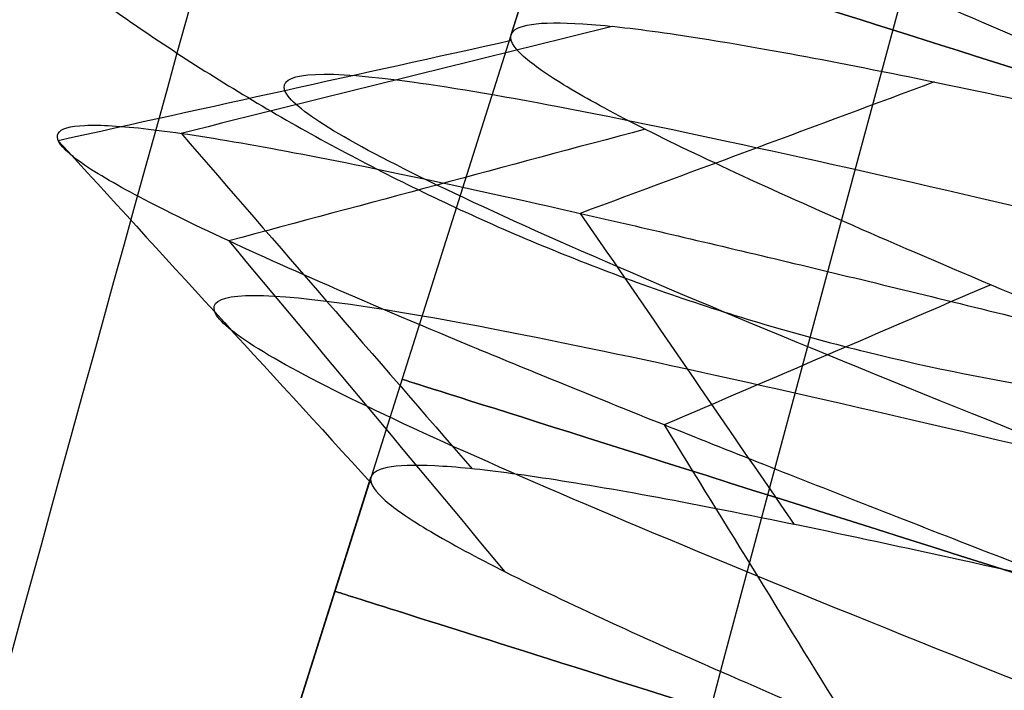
# Model space of a CAD drawing. Header units: millimetres. Extents: x -1437 to 1444, y -1373 to 1332.
# Tile 39 of 256: x -173.519 to -172.54, y -926.843 to -926.175. Entities that reach past the tile are written whole.
import ezdxf

# ---------------------------------------------------------------- set-up
doc = ezdxf.new("R2010")
doc.units = ezdxf.units.MM
doc.layers.add('Default', color=7, linetype='Continuous', true_color=0x000000)

# ---------------------------------------------------------------- blocks, each defined once
blk = doc.blocks.new('M4X4_SET_SCREW 01')
at = {"layer": 'Default', "color": 252, "true_color": 0x969696}
for p, q in [((1.836880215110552, 0, 1.6), (2.075000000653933, 0, 1.6)), ((2.536880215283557, 0, 1.6), (2.775000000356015, 0, 1.6))]:
    blk.add_line(p, q, dxfattribs=at)
at = {"layer": 'Default', "color": 252, "true_color": 0x969696, "extrusion": (1, 0, 0)}
for centre, start, end in [((0, 0, 1.955940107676), 28.76917451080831, 151.2307974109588), ((0, 0, 2.655940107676), 28.7692039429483, 151.2308242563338)]:
    blk.add_arc(centre, 1.6, start, end, dxfattribs=at)
at = {"layer": 'Default', "color": 252, "true_color": 0x969696}
for points in [[(0.7309401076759, 2), (0.7361424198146, 2, 0.09339168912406), (0.746547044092, 1.986895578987, 0.2801743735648), (0.7621539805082, 1.928310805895, 0.5548596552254), (0.7777609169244, 1.83194571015, 0.8186737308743), (0.7933678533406, 1.699688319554, 1.06644802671), (0.8089747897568, 1.534129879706, 1.293327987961), (0.824581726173, 1.338514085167, 1.494868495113), (0.8401886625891, 1.116673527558, 1.66712087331), (0.8557955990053, 0.8729546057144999, 1.806710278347), (0.8714025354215, 0.6121323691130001, 1.910901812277), (0.8870094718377, 0.3393169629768, 1.977654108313), (0.9026164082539, 0.05985350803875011, 2.005659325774), (0.9182233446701, -0.2207826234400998, 1.994368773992), (0.9338302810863, -0.4970930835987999, 1.944003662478), (0.9494372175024, -0.7636642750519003, 1.855550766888), (0.9650441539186, -1.015273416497, 1.73074309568), (0.9806510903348, -1.246990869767, 1.572025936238), (0.996258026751, -1.454276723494, 1.382508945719), (1.011864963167, -1.63306974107, 1.16590522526), (1.027471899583, -1.779866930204, 0.9264585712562), (1.043078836, -1.891792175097, 0.6688603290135), (1.058685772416, -1.96665258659, 0.398157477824), (1.074292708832, -2.002981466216, 0.1196537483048), (1.089899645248, -2.000067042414, -0.1611942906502), (1.105506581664, -1.95796641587, -0.4388841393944), (1.12111351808, -1.877504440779, -0.7079751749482), (1.136720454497, -1.76025756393, -0.9631952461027), (1.152327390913, -1.608522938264, -1.199543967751), (1.167934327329, -1.425273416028, -1.412390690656), (1.183541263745, -1.214099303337, -1.597565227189), (1.199148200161, -0.9791380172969, -1.7514395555), (1.214755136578, -0.7249930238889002, -1.870998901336), (1.230362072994, -0.4566436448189, -1.953900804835), (1.24596900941, -0.1793475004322, -1.998521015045), (1.261575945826, 0.1014624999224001, -2.003985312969), (1.277182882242, 0.3802846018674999, -1.970186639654), (1.292789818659, 0.6516559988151, -1.897787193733), (1.308396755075, 0.9102598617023, -1.78820545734), (1.324003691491, 1.15102950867, -1.643588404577), (1.339610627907, 1.369247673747, -1.466769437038), (1.355217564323, 1.56063892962, -1.26121287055), (1.370824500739, 1.721453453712, -1.030946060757), (1.386431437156, 1.848540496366, -0.7804804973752), (1.402038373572, 1.939410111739, -0.5147234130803), (1.417645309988, 1.992281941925, -0.238881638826), (1.433252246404, 2.00612009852, 0.04164041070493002), (1.44885918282, 1.980653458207, 0.3213466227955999), (1.464466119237, 1.916380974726, 0.5947568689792), (1.480073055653, 1.814561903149, 0.8565143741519), (1.495679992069, 1.677191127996, 1.101490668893), (1.511286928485, 1.506960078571, 1.324886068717), (1.526893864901, 1.30720399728, 1.522323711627), (1.542500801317, 1.08183659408, 1.689935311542), (1.558107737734, 0.8352733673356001, 1.824436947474), (1.57371467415, 0.5723450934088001, 1.923193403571), (1.589321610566, 0.2982031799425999, 1.984269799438), (1.604928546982, 0.01821873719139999, 2.006469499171), (1.620535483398, -0.2621226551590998, 1.989357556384), (1.636142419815, -0.5373284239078, 1.933269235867), (1.651749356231, -0.8020066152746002, 1.839303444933), (1.667356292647, -1.050971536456, 1.709301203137), (1.682963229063, -1.279345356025, 1.5458095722), (1.698570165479, -1.482653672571, 1.352031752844), (1.714177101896, -1.656913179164, 1.131764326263), (1.729784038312, -1.798709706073, 0.8893228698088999), (1.745390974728, -1.9052651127, 0.6294574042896), (1.760997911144, -1.974491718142, 0.3572593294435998), (1.77660484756, -2.005033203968, 0.07806167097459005), (1.792211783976, -1.996291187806, -0.202665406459), (1.807818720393, -1.948436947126, -0.4794217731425), (1.823425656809, -1.862408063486, -0.7467850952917), (1.839032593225, -1.739890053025, -0.9995170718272), (1.854639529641, -1.583283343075, -1.232666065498), (1.870246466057, -1.395656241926, -1.44166411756), (1.885853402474, -1.180684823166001, -1.622416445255), (1.90146033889, -0.9425809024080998, -1.771381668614), (1.917067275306, -0.6860095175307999, -1.885641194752), (1.932674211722, -0.4159975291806, -1.96295640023), (1.948281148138, -0.1378351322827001, -2.001812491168), (1.963888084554, 0.1430277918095, -2.001448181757), (1.979495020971, 0.4210884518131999, -1.961870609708), (1.995101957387, 0.6908989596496, -1.883855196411), (2.010708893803, 0.9471730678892, -1.768930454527), (2.026315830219, 1.184889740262, -1.619348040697), (2.041922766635, 1.399391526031, -1.438038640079), (2.057529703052, 1.586475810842, -1.22855454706), (2.073136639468, 1.742477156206, -0.9950000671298), (2.088743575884, 1.864339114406, -0.741951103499), (2.1043505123, 1.949674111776, -0.4743655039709), (2.119957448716, 1.996810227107, -0.1974859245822), (2.135564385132, 2.00482394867, 0.08326288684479), (2.151171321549, 1.97355826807, 0.3623803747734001), (2.166778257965, 1.903625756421, 0.6343979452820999), (2.182385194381, 1.796396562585, 0.8939861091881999), (2.197992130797, 1.653971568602, 1.13605889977), (2.213599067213, 1.479141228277, 1.355873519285), (2.22920600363, 1.275330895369, 1.549123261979), (2.244812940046, 1.046533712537, 1.712021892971), (2.260419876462, 0.7972323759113, 1.841377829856), (2.276026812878, 0.5323113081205, 1.934656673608), (2.291633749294, 0.2569609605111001, 1.990030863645), (2.307240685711, -0.02342388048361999, 2.006415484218), (2.322847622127, -0.3033497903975, 1.983489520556), (2.338454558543, -0.5773323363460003, 1.92170214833), (2.354061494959, -0.8400035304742, 1.82226393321), (2.369668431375, -1.086217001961, 1.687123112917), (2.385275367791, -1.311148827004, 1.518927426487), (2.400882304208, -1.510392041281, 1.320972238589), (2.416489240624, -1.680042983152, 1.097135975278), (2.43209617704, -1.816777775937, 0.8518041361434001), (2.447703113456, -1.91791745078, 0.5897833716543), (2.463310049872, -1.981480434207, 0.3162073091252), (2.478916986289, -2.006221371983, 0.03643597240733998), (2.494523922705, -1.991655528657, -0.2440492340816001), (2.510130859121, -1.938068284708, -0.5197529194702), (2.525737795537, -1.846509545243, -0.7852733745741), (2.541344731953, -1.718773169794, -1.035408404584), (2.556951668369, -1.557361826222, -1.265257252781), (2.572558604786, -1.365437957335, -1.470316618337), (2.588165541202, -1.146761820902, -1.646568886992), (2.603772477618, -0.9056178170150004, -1.790560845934), (2.619379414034, -0.6467305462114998, -1.899471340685), (2.63498635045, -0.375172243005, -1.971166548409), (2.650593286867, -0.09626339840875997, -2.004241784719), (2.666200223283, 0.1845314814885, -1.998049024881), (2.681807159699, 0.4617109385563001, -1.952709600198), (2.697414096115, 0.7298443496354, -1.869111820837), (2.713021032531, 0.9836783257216, -1.74889357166), (2.728627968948, 1.218239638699, -1.594410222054), (2.744234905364, 1.428932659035, -1.40868847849), (2.75984184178, 1.6116293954, -1.195367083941), (2.775448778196, 1.762750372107, -0.9586255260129), (2.791055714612, 1.87933475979, -0.7031021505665), (2.806662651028, 1.959098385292, -0.4338032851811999), (2.822269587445, 2.000478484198, -0.1560051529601), (2.837876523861, 2.002664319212, 0.1248495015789), (2.853483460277, 1.965613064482, 0.4032580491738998), (2.869090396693, 1.890050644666, 0.6737657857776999), (2.884697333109, 1.777457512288, 0.9310728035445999), (2.900304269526, 1.630039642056, 1.170137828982), (2.915911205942, 1.450685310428, 1.386276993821), (2.931518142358, 1.242908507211, 1.575255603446), (2.947125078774, 1.010780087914, 1.733371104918), (2.96273201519, 0.7588480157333, 1.857525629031), (2.978338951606, 0.4920482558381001, 1.945286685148), (2.993945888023, 0.2156080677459, 1.99493481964), (3.009552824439, -0.06505640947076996, 2.005497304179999), (3.025159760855, -0.3444462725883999, 1.976767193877), (3.040766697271, -0.6170875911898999, 1.909307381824), (3.056373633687, -0.8776386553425, 1.804439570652), (3.071980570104, -1.120994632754, 1.664218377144), (3.08758750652, -1.342387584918, 1.491391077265), (3.103194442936, -1.537479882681, 1.289343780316), (3.118801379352, -1.702449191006, 1.06203508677), (3.134408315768, -1.834063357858, 0.8139185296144), (3.150015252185, -1.929743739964, 0.5498553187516), (3.165622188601, -1.987615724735, 0.2750190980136), (3.181229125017, -2.006545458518, -0.00520541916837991), (3.196836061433, -1.986162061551, -0.2853279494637), (3.212442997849, -1.926864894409, -0.5598602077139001), (3.228049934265, -1.829815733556, -0.8234234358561), (3.243656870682, -1.696916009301, -1.070853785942), (3.259263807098, -1.530769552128, -1.297303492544), (3.274870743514, -1.334631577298, -1.498335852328), (3.29047767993, -1.112344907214, -1.670012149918), (3.306084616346, -0.8682646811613, -1.808968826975), (3.321691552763, -0.6071730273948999, -1.912483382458), (3.337298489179, -0.3341853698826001, -1.978527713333), (3.352905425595, -0.05465020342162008, -2.005807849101), (3.368512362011, 0.2259556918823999, -1.993789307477), (3.384119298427, 0.5021345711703, -1.942707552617), (3.399726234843, 0.7684753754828, -1.853563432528), (3.41533317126, 1.019759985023, -1.728103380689), (3.425737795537, 1.173963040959, -1.621891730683), (3.430940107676, 1.246979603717, -1.563662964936)], [(2.25, -1.6), (2.24470799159, -1.6, 0.07600153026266), (2.234116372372, -1.589112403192, 0.2281070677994), (2.218277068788, -1.540802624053, 0.4509894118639), (2.202273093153, -1.460454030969, 0.6669612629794), (2.186276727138, -1.349906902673, 0.8690215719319), (2.170440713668, -1.213147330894, 1.051466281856), (2.154575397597, -1.05164348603, 1.212995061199), (2.138720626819, -0.8690059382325, 1.349960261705), (2.122705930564, -0.6666600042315, 1.460512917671), (2.106854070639, -0.4527925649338, 1.540247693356), (2.090915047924, -0.2285683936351, 1.58911009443), (2.075026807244, -0.0003862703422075, 1.605420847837), (2.059128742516, 0.2279445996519, 1.58920626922), (2.043187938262, 0.4522109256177, 1.540416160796), (2.027337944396, 0.6660868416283, 1.460777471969), (2.011324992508, 0.8684425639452, 1.350302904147), (1.995487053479, 1.050981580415, 1.213603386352), (1.979546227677, 1.213293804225, 1.05134615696), (1.963715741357, 1.349957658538, 0.868922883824), (1.947720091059, 1.460493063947, 0.6668722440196), (1.931725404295, 1.540788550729, 0.4510219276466), (1.915885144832, 1.589111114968, 0.2281293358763), (1.905292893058, 1.6, 0.07601423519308), (1.9, 1.6)], [(2.361880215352, 1.6), (2.367172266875, 1.6, 0.07600214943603), (2.37776282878, 1.589114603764, 0.2280929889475), (2.393600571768, 1.540807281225, 0.4509516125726), (2.409592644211, 1.460537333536, 0.6667710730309), (2.425585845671, 1.350035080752, 0.8687994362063), (2.441413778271, 1.21341200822, 1.051207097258), (2.457352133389, 1.051145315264, 1.21345929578), (2.473187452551, 0.8686567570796, 1.350162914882), (2.489197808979, 0.6663529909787, 1.460654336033), (2.505045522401, 0.4525233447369, 1.540322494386), (2.520983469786, 0.2283078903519, 1.589152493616), (2.53687945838, 1.103713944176e-05, 1.605418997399), (2.552764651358, -0.2281317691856, 1.58917151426), (2.568701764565, -0.4523415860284, 1.540376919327), (2.584549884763, -0.6661865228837, 1.460731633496), (2.600565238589, -0.8685659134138, 1.350227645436), (2.616405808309, -1.051117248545, 1.213481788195), (2.63233729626, -1.213321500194, 1.051306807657), (2.648165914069, -1.349968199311, 0.8689053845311), (2.664161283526, -1.460502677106, 0.6668580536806), (2.680162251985, -1.540820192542, 0.4509195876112), (2.695999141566, -1.589116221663, 0.2280705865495), (2.706589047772, -1.6, 0.07598945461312), (2.711880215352, -1.6)], [(2.95, -1.6), (2.944720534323, -1.6, 0.07582139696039), (2.934142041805, -1.589247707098, 0.2277553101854), (2.918127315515, -1.540245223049, 0.4530749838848), (2.902230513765, -1.46005748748, 0.6674584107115), (2.886452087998, -1.351186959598, 0.8668377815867), (2.870653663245, -1.215191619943, 1.049170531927), (2.854639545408, -1.052442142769, 1.212510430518), (2.838607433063, -0.8676328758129, 1.350841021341), (2.822762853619, -0.6673467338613, 1.460051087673), (2.807019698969, -0.4550777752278, 1.539542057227), (2.791059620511, -0.2306437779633, 1.588888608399), (2.77498034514, 0.0002867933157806, 1.60558046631), (2.7589439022, 0.2305751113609, 1.588789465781), (2.743182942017, 0.4522571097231, 1.540303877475), (2.727343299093, 0.6660202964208, 1.460836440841), (2.711243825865, 0.8695084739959, 1.349793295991), (2.695122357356, 1.05504530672, 1.210266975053), (2.679134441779, 1.217132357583, 1.046817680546), (2.663409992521, 1.352296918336, 0.8651846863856), (2.647490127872, 1.461755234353, 0.6638107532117), (2.631708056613, 1.540799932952, 0.4507611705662), (2.615823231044, 1.589260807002, 0.227254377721), (2.60527372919, 1.6, 0.07573901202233), (2.6, 1.6)], [(2.212594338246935, 1.486827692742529, 1.33773911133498), (2.135607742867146, 1.387699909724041, 1.248551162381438), (2.058621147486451, 1.28857212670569, 1.159363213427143), (1.981634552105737, 1.189444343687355, 1.070175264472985)], [(2.443495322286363, 1.189444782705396, 1.070175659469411), (2.366508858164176, 1.288572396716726, 1.15936345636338), (2.289522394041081, 1.387700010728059, 1.248551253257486), (2.212535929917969, 1.486827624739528, 1.337739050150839)], [(2.91459447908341, 1.462574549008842, 1.364213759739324), (2.837606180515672, 1.36506159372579, 1.27325872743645), (2.760617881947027, 1.267548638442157, 1.18230369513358), (2.683629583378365, 1.170035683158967, 1.09134866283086)], [(2.256469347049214, 0.8596934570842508, 1.805859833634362), (2.179482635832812, 0.8023770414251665, 1.685461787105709), (2.102495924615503, 0.7450606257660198, 1.565063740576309), (2.025509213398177, 0.6877442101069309, 1.444665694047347)], [(2.487370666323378, 0.6877444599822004, 1.444666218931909), (2.410384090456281, 0.7450607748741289, 1.56506405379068), (2.333397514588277, 0.8023770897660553, 1.685461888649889), (2.256410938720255, 0.8596934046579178, 1.80585972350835)], [(2.300344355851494, 0.1009394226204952, 1.997501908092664), (2.223357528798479, 0.09420970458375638, 1.864326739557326), (2.146370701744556, 0.08747998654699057, 1.731151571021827), (2.069383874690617, 0.08075026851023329, 1.597976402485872)], [(2.531246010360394, 0.0807502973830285, 1.597976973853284), (2.454259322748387, 0.08748000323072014, 1.731151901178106), (2.377272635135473, 0.09420970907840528, 1.864326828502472), (2.300285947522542, 0.100939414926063, 1.997501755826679)], [(2.344219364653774, -0.6732685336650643, 1.883324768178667), (2.267232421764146, -0.6283810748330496, 1.757761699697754), (2.190245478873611, -0.583493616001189, 1.632198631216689), (2.113258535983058, -0.5386061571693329, 1.506635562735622)], [(2.575121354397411, -0.5386063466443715, 1.506636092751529), (2.498134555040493, -0.5834937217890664, 1.632198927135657), (2.421147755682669, -0.628381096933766, 1.757761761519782), (2.344160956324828, -0.6732684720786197, 1.883324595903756)], [(2.388094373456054, -1.344398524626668, 1.480809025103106), (2.311107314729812, -1.254766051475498, 1.382081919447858), (2.234120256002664, -1.165133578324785, 1.283354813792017), (2.157133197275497, -1.075501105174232, 1.184627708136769)], [(2.618996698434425, -1.075501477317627, 1.184628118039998), (2.542009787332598, -1.165133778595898, 1.283355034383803), (2.465022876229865, -1.254766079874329, 1.3820819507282), (2.388035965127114, -1.344398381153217, 1.480808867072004)]]:
    blk.add_open_spline(points, degree=3, dxfattribs=at)
for points, knots in [([(0.6154710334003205, 1.799939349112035, -1.700930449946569e-06), (0.6267207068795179, 1.799846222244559, 0.1817474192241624), (0.6525953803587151, 1.736373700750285, 0.5998515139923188), (0.6930950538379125, 1.416612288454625, 1.185371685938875), (0.7369700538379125, 0.8533196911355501, 1.638214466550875), (0.7808450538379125, 0.1593823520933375, 1.840243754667), (0.8247200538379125, -0.55895634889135, 1.760530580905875), (0.8685950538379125, -1.1917184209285, 1.4112785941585), (0.9124700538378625, -1.642027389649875, 0.8459587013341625), (0.9563450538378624, -1.840940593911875, 0.1511218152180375), (1.000220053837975, -1.7580042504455, -0.5668519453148), (1.044095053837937, -1.405915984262, -1.1980401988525), (1.087970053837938, -0.83858080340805, -1.645807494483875), (1.131845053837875, -0.1428581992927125, -1.8416002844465), (1.175720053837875, 0.5747361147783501, -1.755442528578), (1.219595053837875, 1.204337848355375, -1.400525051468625), (1.263470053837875, 1.649554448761, -0.8311860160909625), (1.307345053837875, 1.842222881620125, -0.1345917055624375), (1.351220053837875, 1.7528454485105, 0.5826087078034), (1.395095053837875, 1.395105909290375, 1.210611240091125), (1.438970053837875, 0.8237744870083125, 1.653268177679), (1.482845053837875, 0.1263225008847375, 1.8428083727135), (1.526720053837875, -0.5904695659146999, 1.7502130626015), (1.570595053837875, -1.2168602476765, 1.3896586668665), (1.614470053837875, -1.6569486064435, 0.8163463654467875), (1.658345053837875, -1.8433567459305, 0.1180507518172), (1.702220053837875, -1.747545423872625, -0.5983185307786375), (1.746095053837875, -1.384183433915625, -1.223084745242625), (1.789970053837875, -0.80890180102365, -1.660595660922), (1.833845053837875, -0.1097766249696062, -1.8438679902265), (1.877720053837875, 0.60615544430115, -1.7448425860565), (1.921595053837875, 1.229284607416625, -1.37868032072), (1.965470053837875, 1.664209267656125, -0.80144094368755), (2.009345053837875, 1.8443420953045, -0.1015002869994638), (2.053220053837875, 1.742104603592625, 0.61398014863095), (2.097095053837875, 1.373149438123, 1.235459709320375), (2.140970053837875, 0.79396394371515, 1.667789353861), (2.184845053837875, 0.09322190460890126, 1.844779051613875), (2.228720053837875, -0.6217924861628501, 1.73933153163), (2.272595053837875, -1.241609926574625, 1.3675908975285), (2.316470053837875, -1.671335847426, 0.78647095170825), (2.360345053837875, -1.845178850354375, 0.08494164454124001), (2.404220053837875, -1.736523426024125, -0.6295922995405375), (2.448095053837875, -1.362004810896, -1.247735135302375), (2.491970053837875, -0.7789621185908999, -1.6748486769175), (2.535845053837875, -0.07665967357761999, -1.845541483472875), (2.579720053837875, 0.6373794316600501, -1.733680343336), (2.623595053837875, 1.253835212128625, -1.356391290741), (2.667470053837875, 1.67832777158, -0.77143759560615), (2.711345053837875, 1.845866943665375, -0.06837615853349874), (2.755220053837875, 1.730802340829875, 0.6451537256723), (2.799095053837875, 1.3507504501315, 1.2599100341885), (2.842970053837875, 0.7638975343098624, 1.681773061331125), (2.886845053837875, 0.060091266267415, 1.8461552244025), (2.930720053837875, -0.6529150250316, 1.7278894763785), (2.974595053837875, -1.265959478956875, 1.345082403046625), (3.018470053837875, -1.6851844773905, 0.7563420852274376), (3.062345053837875, -1.8464063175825, 0.0518051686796), (3.106220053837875, -1.724941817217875, -0.6606631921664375), (3.150095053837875, -1.339387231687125, -1.2719833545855), (3.193970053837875, -0.7487715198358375, -1.6885622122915), (3.237845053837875, -0.0435175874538, -1.84661924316), (3.2783446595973, 0.6136273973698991, -1.731553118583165), (3.304219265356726, 0.9800879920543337, -1.520495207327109), (3.315468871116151, 1.122242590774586, -1.407250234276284)], [0.9936136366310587, 0.9936136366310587, 0.9936136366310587, 0.9936136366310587, 1.614592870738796, 2.421889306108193, 3.229185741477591, 4.036482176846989, 4.843778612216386, 5.651075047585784, 6.458371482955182, 7.265667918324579, 8.072964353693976, 8.880260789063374, 9.687557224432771, 10.49485365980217, 11.30215009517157, 12.10944653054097, 12.91674296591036, 13.72403940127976, 14.53133583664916, 15.33863227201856, 16.14592870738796, 16.95322514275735, 17.76052157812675, 18.56781801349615, 19.37511444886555, 20.18241088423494, 20.98970731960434, 21.79700375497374, 22.60430019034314, 23.41159662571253, 24.21889306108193, 25.02618949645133, 25.83348593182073, 26.64078236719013, 27.44807880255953, 28.25537523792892, 29.06267167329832, 29.86996810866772, 30.67726454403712, 31.48456097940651, 32.29185741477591, 33.09915385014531, 33.90645028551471, 34.7137467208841, 35.5210431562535, 36.32833959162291, 37.1356360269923, 37.9429324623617, 38.75022889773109, 39.55752533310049, 40.36482176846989, 41.17211820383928, 41.97941463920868, 42.78671107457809, 43.59400750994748, 44.40130394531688, 45.20860038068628, 46.01589681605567, 46.82319325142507, 47.63048968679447, 48.43778612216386, 49.24508255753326, 50.05237899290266, 50.6733544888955, 50.6733544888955, 50.6733544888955, 50.6733544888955]), ([(0.8464113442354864, 1.799939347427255, 1.581300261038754e-06), (0.8576609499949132, 1.799845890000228, 0.1817496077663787), (0.8835355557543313, 1.736373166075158, 0.5998524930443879), (0.9240351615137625, 1.416612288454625, 1.185371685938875), (0.9679101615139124, 0.8533196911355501, 1.638214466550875), (1.011785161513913, 0.1593823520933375, 1.840243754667), (1.055660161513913, -0.55895634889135, 1.760530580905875), (1.099535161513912, -1.1917184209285, 1.4112785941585), (1.143410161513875, -1.642027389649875, 0.8459587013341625), (1.187285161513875, -1.840940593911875, 0.1511218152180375), (1.231160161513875, -1.7580042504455, -0.5668519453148), (1.275035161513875, -1.405915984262, -1.1980401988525), (1.318910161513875, -0.83858080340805, -1.645807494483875), (1.362785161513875, -0.1428581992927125, -1.8416002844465), (1.406660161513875, 0.5747361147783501, -1.755442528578), (1.450535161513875, 1.204337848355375, -1.400525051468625), (1.494410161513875, 1.649554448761, -0.8311860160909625), (1.538285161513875, 1.842222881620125, -0.1345917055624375), (1.582160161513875, 1.7528454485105, 0.5826087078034), (1.626035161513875, 1.395105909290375, 1.210611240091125), (1.669910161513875, 0.8237744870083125, 1.653268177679), (1.713785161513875, 0.1263225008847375, 1.8428083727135), (1.757660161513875, -0.5904695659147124, 1.7502130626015), (1.801535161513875, -1.2168602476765, 1.3896586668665), (1.845410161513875, -1.6569486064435, 0.8163463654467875), (1.889285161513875, -1.8433567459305, 0.1180507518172), (1.933160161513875, -1.747545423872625, -0.5983185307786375), (1.977035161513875, -1.384183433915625, -1.223084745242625), (2.020910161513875, -0.80890180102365, -1.660595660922), (2.064785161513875, -0.1097766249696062, -1.8438679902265), (2.108660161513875, 0.60615544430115, -1.7448425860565), (2.152535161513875, 1.229284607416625, -1.37868032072), (2.196410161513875, 1.664209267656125, -0.80144094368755), (2.240285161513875, 1.8443420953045, -0.1015002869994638), (2.284160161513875, 1.742104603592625, 0.61398014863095), (2.328035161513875, 1.373149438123, 1.235459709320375), (2.371910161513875, 0.7939639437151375, 1.667789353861), (2.415785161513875, 0.09322190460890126, 1.844779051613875), (2.459660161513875, -0.6217924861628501, 1.73933153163), (2.503535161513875, -1.241609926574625, 1.3675908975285), (2.547410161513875, -1.671335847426, 0.78647095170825), (2.591285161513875, -1.845178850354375, 0.08494164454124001), (2.635160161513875, -1.736523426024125, -0.6295922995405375), (2.679035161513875, -1.362004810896, -1.247735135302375), (2.722910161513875, -0.7789621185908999, -1.6748486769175), (2.766785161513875, -0.07665967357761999, -1.845541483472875), (2.810660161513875, 0.6373794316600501, -1.733680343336), (2.854535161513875, 1.253835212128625, -1.356391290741), (2.898410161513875, 1.67832777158, -0.77143759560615), (2.942285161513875, 1.845866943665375, -0.0683761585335), (2.986160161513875, 1.730802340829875, 0.6451537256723), (3.030035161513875, 1.3507504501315, 1.2599100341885), (3.073910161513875, 0.7638975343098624, 1.681773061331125), (3.117785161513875, 0.060091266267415, 1.8461552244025), (3.161660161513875, -0.6529150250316, 1.7278894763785), (3.205535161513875, -1.265959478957, 1.345082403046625), (3.249410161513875, -1.6851844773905, 0.7563420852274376), (3.293285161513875, -1.8464063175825, 0.0518051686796), (3.337160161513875, -1.724941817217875, -0.6606631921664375), (3.381035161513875, -1.339387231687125, -1.2719833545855), (3.424910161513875, -0.7487715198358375, -1.6885622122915), (3.468785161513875, -0.0435175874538, -1.84661924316), (3.509284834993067, 0.6136284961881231, -1.731552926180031), (3.535159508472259, 0.9800899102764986, -1.52049410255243), (3.546409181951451, 1.122245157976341, -1.407248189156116)], [0.9936173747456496, 0.9936173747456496, 0.9936173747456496, 0.9936173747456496, 1.614592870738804, 2.421889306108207, 3.229185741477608, 4.03648217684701, 4.843778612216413, 5.651075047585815, 6.458371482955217, 7.265667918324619, 8.07296435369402, 8.880260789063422, 9.687557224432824, 10.49485365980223, 11.30215009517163, 12.10944653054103, 12.91674296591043, 13.72403940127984, 14.53133583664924, 15.33863227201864, 16.14592870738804, 16.95322514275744, 17.76052157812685, 18.56781801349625, 19.37511444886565, 20.18241088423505, 20.98970731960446, 21.79700375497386, 22.60430019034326, 23.41159662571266, 24.21889306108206, 25.02618949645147, 25.83348593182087, 26.64078236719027, 27.44807880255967, 28.25537523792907, 29.06267167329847, 29.86996810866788, 30.67726454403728, 31.48456097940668, 32.29185741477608, 33.09915385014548, 33.90645028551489, 34.71374672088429, 35.52104315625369, 36.3283395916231, 37.1356360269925, 37.9429324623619, 38.7502288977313, 39.5575253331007, 40.3648217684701, 41.1721182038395, 41.9794146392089, 42.78671107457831, 43.59400750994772, 44.40130394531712, 45.20860038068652, 46.01589681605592, 46.82319325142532, 47.63048968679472, 48.43778612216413, 49.24508255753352, 50.05237899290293, 50.67335822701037, 50.67335822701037, 50.67335822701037, 50.67335822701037])]:
    blk.add_open_spline(points, degree=3, knots=knots, dxfattribs=at)
blk = doc.blocks.new('WIRE_CLIP_TOP 01')
at = {"layer": 'Default', "color": 253, "true_color": 0xababa7}
blk.add_line((-9.777013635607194, -16, 1.600000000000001), (-7.83837715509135, -16, 1.600000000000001), dxfattribs=at)
at = {"layer": 'Default', "color": 253, "true_color": 0xababa7, "extrusion": (0, -1, 0)}
for centre, radius, start, end in [((0, 0), 10, 7.016709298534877e-15, 180), ((0, 0), 10, 180, 0), ((0, 0, 0.5), 10.5, 180, 0), ((0, 0, 0.5), 10.5, 7.016709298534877e-15, 180), ((0, 0, 15), 10.5, 0, 169.3535691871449), ((0, 0, 15), 10.5, 190.6470193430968, 0), ((0, 0, 29.5), 10.5, 180, 0), ((0, 0, 30), 10, 180, 0), ((0, 0, 30), 10, 7.016709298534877e-15, 180)]:
    blk.add_arc(centre, radius, start, end, dxfattribs=at)
at = {"layer": 'Default', "color": 253, "true_color": 0xababa7, "extrusion": (1, 0, 0)}
blk.add_arc((-16, 0, -8.9182572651), 1.600000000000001, 0, 180, dxfattribs=at)
at = {"layer": 'Default', "color": 253, "true_color": 0xababa7, "extrusion": (0, 1, 0)}
blk.add_arc((0, 0, -29.5), 10.5, 0, 180, dxfattribs=at)

msp = doc.modelspace()

# ---------------------------------------------------------------- linework, layer by layer
at = {"layer": 'Default'}
for points, knots in [([(125.6028137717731, -4.216130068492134, 715.1900953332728), (125.6028790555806, -4.21593048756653, 711.9985287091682), (125.4984448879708, -4.535252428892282, 705.4388300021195), (125.0006891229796, -6.05726248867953, 695.669875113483), (124.1644555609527, -8.61432980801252, 686.2695432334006), (122.6430480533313, -13.26668479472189, 674.2958892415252), (119.980195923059, -21.40983063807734, 660.1888640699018), (115.7068979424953, -34.47865801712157, 644.7698109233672), (110.4673226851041, -50.50370840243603, 630.7541826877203), (104.3521682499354, -69.20805787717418, 618.0316629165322), (97.346722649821, -90.63721854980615, 606.3488869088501), (89.5053793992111, -114.625411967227, 595.7033534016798), (81.00904979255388, -140.6198332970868, 586.2109070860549), (72.04377336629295, -168.0518191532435, 577.8651744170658), (62.70822664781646, -196.6199261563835, 570.5728911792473), (52.98341268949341, -226.3828743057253, 564.1931086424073), (42.95341929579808, -257.0839623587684, 558.6795850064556), (29.22406667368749, -299.1148089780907, 552.3990902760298), (11.90324848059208, -352.1538235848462, 546.5614100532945), (-8.685592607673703, -415.2262957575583, 542.2683982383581), (-34.65403068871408, -494.8237958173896, 539.6716324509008), (-59.32007808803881, -570.5076939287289, 540.9856201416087), (-82.33939678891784, -641.261984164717, 546.2481716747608), (-97.67462619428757, -688.4663726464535, 551.6006549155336), (-111.5795439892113, -731.3457549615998, 558.2393274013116), (-124.1010492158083, -770.0497712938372, 566.0039252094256), (-135.1900691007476, -804.4324453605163, 574.7003908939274), (-143.4647172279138, -830.197588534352, 582.8256789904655), (-149.3093601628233, -848.4818882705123, 589.7136454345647), (-154.253131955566, -864.0077203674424, 596.2973652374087), (-159.5513222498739, -880.7605132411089, 604.7457213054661), (-164.7706222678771, -897.4745502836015, 615.6696491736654), (-168.6964172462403, -910.2707947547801, 626.6824114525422), (-171.5110575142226, -919.6868853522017, 637.6191564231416), (-173.3960800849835, -926.2624105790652, 648.3705628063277), (-174.5158200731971, -930.475874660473, 658.7167541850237), (-175.0473116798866, -932.8431079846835, 668.4190347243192), (-175.1806423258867, -933.9254392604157, 677.3147997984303), (-175.0933469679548, -934.2332186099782, 685.0483906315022), (-174.9785149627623, -934.3636726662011, 691.8464184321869), (-174.903366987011, -934.4783412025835, 696.8548410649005), (-174.8406570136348, -934.5603675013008, 700.5914157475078), (-174.7865740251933, -934.6298068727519, 703.5624448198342), (-174.7195338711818, -934.709559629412, 706.6899067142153), (-174.6208295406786, -934.8153219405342, 709.9805529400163), (-174.5035916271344, -934.9305614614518, 712.6023657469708), (-174.3391702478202, -935.0823670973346, 714.8626367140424), (-174.0936199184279, -935.3022201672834, 717.0332369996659), (-173.6962304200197, -935.6497452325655, 718.861882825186), (-173.1414085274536, -936.1372780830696, 720.3042119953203), (-172.7275683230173, -936.512197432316, 721.1577072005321), (-172.2964953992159, -936.9235379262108, 721.8899703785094), (-171.8034650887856, -937.4238547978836, 722.6088646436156), (-171.366756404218, -937.947887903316, 723.1306759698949), (-171.1690353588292, -938.2744266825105, 723.3440716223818), (-171.1967747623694, -938.3190477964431, 723.3286333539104), (-171.280562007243, -937.6155313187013, 723.151899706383), (-170.7647573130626, -936.7578523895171, 723.2918029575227), (-170.611399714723, -936.7435309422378, 723.396715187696), (-170.8855654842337, -936.862561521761, 723.2261597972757), (-171.7350232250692, -937.0651571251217, 722.4632175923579), (-172.8945985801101, -937.1887603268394, 720.870122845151), (-173.64858084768, -937.2333579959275, 719.2121369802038), (-174.0942448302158, -937.2569755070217, 717.8440607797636), (-174.3488587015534, -937.2703223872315, 716.8506289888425), (-174.5333183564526, -937.2800228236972, 715.2257446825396), (-174.69394546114, -937.2884588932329, 712.433016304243), (-174.8353024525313, -937.2958866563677, 707.8997048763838), (-174.9606620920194, -937.3024725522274, 701.03254813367), (-175.0706942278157, -937.3082536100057, 691.2564715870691), (-175.2143175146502, -937.3157993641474, 670.6958829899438), (-175.3390106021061, -937.3223505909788, 632.8801977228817), (-175.4781887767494, -937.3296628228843, 530.9566615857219), (-175.5199850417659, -937.3318587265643, 327.0488467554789), (-175.5170216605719, -937.3317030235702, 143.6006988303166), (-175.5174053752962, -937.3317231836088, 28.61444257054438)], [0, 0, 0, 0, 9.38844220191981, 19.2551223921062, 28.99586975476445, 38.03574428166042, 57.17843237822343, 77.3168074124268, 98.86539763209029, 122.0388003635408, 146.9159871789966, 174.4812761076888, 203.7394453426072, 233.4037875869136, 264.3153390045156, 296.2702264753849, 329.0540267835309, 362.4359049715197, 430.0394854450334, 497.1074358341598, 561.6566341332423, 681.0761228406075, 735.550311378, 785.0955972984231, 830.6129718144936, 871.9756123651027, 909.0590200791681, 941.7471695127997, 956.4108816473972, 969.9438854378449, 994.1450978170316, 1014.383416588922, 1031.059829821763, 1045.211792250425, 1057.425139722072, 1068.185791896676, 1077.831908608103, 1086.531433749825, 1094.430381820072, 1100.698228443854, 1106.966075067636, 1109.443200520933, 1111.92032597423, 1115.873565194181, 1118.839666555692, 1121.805767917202, 1123.749973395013, 1125.694178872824, 1128.41515832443, 1129.543330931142, 1130.671503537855, 1131.613869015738, 1132.556234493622, 1134.04877801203, 1134.627280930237, 1135.098362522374, 1135.474965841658, 1135.828413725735, 1136.256816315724, 1136.804406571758, 1138.301001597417, 1140.374551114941, 1143.063929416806, 1143.836764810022, 1144.722618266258, 1146.171380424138, 1148.771298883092, 1153.115560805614, 1159.78517069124, 1169.37283539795, 1182.454865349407, 1221.460902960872, 1282.825903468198, 1488.227436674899, 1833.179165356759, 1833.179165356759, 1833.179165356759, 1833.179165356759]), ([(123.6028137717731, -6.216130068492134, 715.1900953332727), (123.6028754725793, -6.215938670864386, 712.0843754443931), (123.5012673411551, -6.526613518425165, 705.7074930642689), (123.0179198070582, -8.004556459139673, 696.2225893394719), (122.2061389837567, -10.4868397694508, 687.0966942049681), (120.7279204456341, -15.00710956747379, 675.4618268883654), (118.1341575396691, -22.93895333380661, 661.7135730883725), (113.9486453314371, -35.73927783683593, 646.604347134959), (108.7901284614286, -51.51637939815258, 632.801363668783), (102.7453958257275, -70.00529342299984, 620.2228802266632), (95.80042337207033, -91.24943123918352, 608.6394865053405), (88.01035639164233, -115.0807183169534, 598.0626209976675), (79.55687215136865, -140.9440109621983, 588.6174883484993), (70.62744957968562, -168.2662465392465, 580.3048153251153), (61.32225431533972, -196.7414287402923, 573.0360378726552), (51.6236819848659, -226.4240182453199, 566.6733382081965), (41.61661240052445, -257.0548920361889, 561.1723302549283), (27.91433316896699, -299.002794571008, 554.9041257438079), (10.6216187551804, -351.9556735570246, 549.0756938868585), (-9.939188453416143, -414.9421769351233, 544.7884234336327), (-35.87511443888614, -494.4399130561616, 542.1948885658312), (-60.50648899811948, -570.017333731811, 543.50741259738), (-83.48777134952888, -640.6546279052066, 548.7614137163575), (-98.79405043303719, -687.7698497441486, 554.10391927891), (-112.668244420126, -730.5544447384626, 560.7281017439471), (-125.1561653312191, -769.1546224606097, 568.472148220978), (-136.2074392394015, -803.420249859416, 577.1394434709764), (-144.4442505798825, -829.0676015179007, 585.2282771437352), (-150.2530381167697, -847.2397421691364, 592.074354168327), (-155.1587689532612, -862.6461044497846, 598.6075585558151), (-160.4038700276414, -879.2311873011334, 606.9733681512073), (-165.5475748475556, -895.703446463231, 617.7430026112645), (-169.3929347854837, -908.2379382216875, 628.5355619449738), (-172.1303091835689, -917.3960576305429, 639.1786098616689), (-173.9516899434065, -923.7500378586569, 649.5728562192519), (-175.0301435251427, -927.8082866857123, 659.5393782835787), (-175.5430820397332, -930.0923344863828, 668.8956163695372), (-175.6730574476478, -931.1443099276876, 677.5263152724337), (-175.5879097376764, -931.4476085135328, 685.1096730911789), (-175.4729551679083, -931.5785086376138, 691.9182530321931), (-175.3978616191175, -931.6930367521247, 696.922493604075), (-175.335089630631, -931.7751670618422, 700.6631749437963), (-175.2808974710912, -931.8447421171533, 703.6397085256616), (-175.213647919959, -931.9247660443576, 706.7790865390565), (-175.1140055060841, -932.0315328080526, 710.1001708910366), (-174.9949328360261, -932.1486455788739, 712.7726427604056), (-174.8233616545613, -932.3070555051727, 715.130833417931), (-174.5616715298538, -932.5415204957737, 717.4724724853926), (-174.0952637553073, -932.9495112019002, 719.6497333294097), (-173.4149788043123, -933.5471213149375, 721.4197192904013), (-172.9003058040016, -934.013751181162, 722.4820939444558), (-172.3522378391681, -934.5349002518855, 723.4144056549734), (-171.6997403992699, -935.2038114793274, 724.3668752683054), (-171.0760056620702, -935.9241811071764, 725.1190031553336), (-170.613369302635, -936.686206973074, 725.6292554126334), (-170.4194048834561, -937.2023003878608, 725.8592712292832), (-170.4014387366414, -937.6630192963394, 725.9504994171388), (-170.6242745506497, -938.0421795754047, 725.8952797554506), (-171.084108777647, -938.3896285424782, 725.6654858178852), (-171.9278738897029, -938.7541787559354, 725.1015988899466), (-173.1720300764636, -939.0203202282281, 723.9419647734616), (-174.6255192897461, -939.1795198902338, 721.9313492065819), (-175.5011868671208, -939.2287277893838, 719.9805274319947), (-175.9985909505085, -939.2556523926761, 718.465754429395), (-176.3252168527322, -939.2726925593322, 717.1753354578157), (-176.524095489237, -939.2831759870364, 715.3691976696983), (-176.687896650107, -939.2917670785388, 712.5155238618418), (-176.8301963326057, -939.2992433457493, 707.9455752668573), (-176.9558413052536, -939.3058370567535, 701.0611276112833), (-177.0659832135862, -939.3116154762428, 691.2742834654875), (-177.209664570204, -939.3191458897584, 670.7044643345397), (-177.3343657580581, -939.3256640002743, 632.8843288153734), (-177.4735488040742, -939.3328860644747, 530.9572925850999), (-177.5153435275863, -939.3349010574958, 327.0489616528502), (-177.5123807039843, -939.3345825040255, 143.6006831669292), (-177.5127644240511, -939.334500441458, 28.61444257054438)], [0, 0, 0, 0, 9.38844220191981, 19.2551223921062, 28.99586975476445, 38.03574428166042, 57.17843237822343, 77.3168074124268, 98.86539763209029, 122.0388003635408, 146.9159871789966, 174.4812761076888, 203.7394453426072, 233.4037875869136, 264.3153390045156, 296.2702264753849, 329.0540267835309, 362.4359049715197, 430.0394854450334, 497.1074358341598, 561.6566341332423, 681.0761228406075, 735.550311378, 785.0955972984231, 830.6129718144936, 871.9756123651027, 909.0590200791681, 941.7471695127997, 956.4108816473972, 969.9438854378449, 994.1450978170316, 1014.383416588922, 1031.059829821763, 1045.211792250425, 1057.425139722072, 1068.185791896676, 1077.831908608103, 1086.531433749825, 1094.430381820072, 1100.698228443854, 1106.966075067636, 1109.443200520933, 1111.92032597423, 1115.873565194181, 1118.839666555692, 1121.805767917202, 1123.749973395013, 1125.694178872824, 1128.41515832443, 1129.543330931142, 1130.671503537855, 1131.613869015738, 1132.556234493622, 1134.04877801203, 1134.627280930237, 1135.098362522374, 1135.474965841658, 1135.828413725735, 1136.256816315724, 1136.804406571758, 1138.301001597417, 1140.374551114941, 1143.063929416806, 1143.836764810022, 1144.722618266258, 1146.171380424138, 1148.771298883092, 1153.115560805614, 1159.78517069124, 1169.37283539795, 1182.454865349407, 1221.460902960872, 1282.825903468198, 1488.227436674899, 1833.179165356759, 1833.179165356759, 1833.179165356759, 1833.179165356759]), ([(127.6028137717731, -6.216130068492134, 715.1900953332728), (127.6028772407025, -6.215936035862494, 712.0420618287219), (127.4998761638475, -6.530876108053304, 705.5750714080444), (127.0094272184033, -8.030543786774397, 695.9501678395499), (126.1855948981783, -10.54969010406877, 686.6890174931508), (124.6860917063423, -15.13506327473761, 674.8871878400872), (122.0582822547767, -23.17104640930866, 660.9621366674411), (117.8295152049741, -36.10368635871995, 645.7002505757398), (112.6310640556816, -52.00295952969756, 631.7925064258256), (106.5516435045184, -70.59800962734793, 619.1430752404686), (99.57689010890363, -91.9332845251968, 607.5107397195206), (91.76157838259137, -115.8418420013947, 596.900067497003), (83.28700763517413, -141.7696920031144, 587.431649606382), (74.33994708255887, -169.1459406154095, 579.1027134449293), (65.01982857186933, -197.6668349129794, 571.8223788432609), (55.30836211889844, -227.3889326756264, 565.4512854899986), (45.29003768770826, -258.0543027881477, 559.944132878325), (31.57447939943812, -300.0429195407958, 553.6699004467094), (14.26800726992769, -353.0380036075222, 547.8369423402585), (-6.30647591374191, -416.0664910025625, 543.5468729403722), (-32.25817593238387, -495.6126860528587, 540.9517710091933), (-56.90629867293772, -571.2415909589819, 542.2650092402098), (-79.90581782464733, -641.9350266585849, 547.5231130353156), (-95.22590457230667, -689.0928065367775, 552.870379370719), (-109.114667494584, -731.92237592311, 559.5014356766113), (-121.6184123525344, -770.5715032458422, 567.255169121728), (-132.6873494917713, -804.8919232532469, 575.9361200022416), (-140.9417385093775, -830.5940118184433, 584.0418960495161), (-146.7670859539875, -848.8179634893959, 590.9073232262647), (-151.690304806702, -864.2792559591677, 597.4637514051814), (-156.9598052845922, -880.9414248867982, 605.8674972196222), (-162.1382840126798, -897.5249085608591, 616.7081023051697), (-166.0206756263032, -910.179912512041, 627.6020343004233), (-168.7936622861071, -919.4569325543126, 638.380434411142), (-170.6444202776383, -925.9131757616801, 648.939516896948), (-171.7419760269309, -930.0432319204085, 659.081639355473), (-172.2635351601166, -932.3659154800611, 668.5984901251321), (-172.3950913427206, -933.4321195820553, 677.3531545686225), (-172.3089313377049, -933.7375987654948, 685.0082525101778), (-172.1939633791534, -933.868374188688, 691.8161778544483), (-172.1188579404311, -933.9829492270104, 696.8215612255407), (-172.0562058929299, -934.0649039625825, 700.554575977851), (-172.0022379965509, -934.134198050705, 703.5196745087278), (-171.9353984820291, -934.2136959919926, 706.6358619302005), (-171.8375374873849, -934.3185593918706, 709.8993601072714), (-171.7218615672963, -934.4322027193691, 712.4775908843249), (-171.5635684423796, -934.578359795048, 714.655274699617), (-171.3308956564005, -934.7865230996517, 716.6856667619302), (-170.9914659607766, -935.0833401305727, 718.2265050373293), (-170.5314769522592, -935.4874717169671, 719.4232382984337), (-170.1809454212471, -935.8052623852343, 720.1471067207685), (-169.8083159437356, -936.1595843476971, 720.7808190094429), (-169.3646836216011, -936.6144616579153, 721.4285659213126), (-168.9437145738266, -937.1006326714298, 721.9352362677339), (-168.645707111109, -937.5974085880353, 722.2645275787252), (-168.5245510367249, -937.906532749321, 722.4058429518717), (-168.5091270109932, -938.2605511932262, 722.4775271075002), (-168.6912958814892, -938.572494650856, 722.431296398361), (-168.9049516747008, -938.7174443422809, 722.3206149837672), (-169.3535341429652, -938.9203159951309, 722.0248305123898), (-170.1188095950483, -939.0865385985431, 721.3214565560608), (-171.1196233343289, -939.1980731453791, 719.9454564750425), (-171.7708128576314, -939.2350811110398, 718.5216001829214), (-172.1722115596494, -939.25671191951, 717.2812586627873), (-172.3613273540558, -939.2665675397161, 716.5571375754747), (-172.5328594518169, -939.2756037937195, 715.0959545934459), (-172.6905781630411, -939.2838820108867, 712.3584174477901), (-172.8310954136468, -939.2912673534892, 707.8582146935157), (-172.9561927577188, -939.2978388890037, 701.006703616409), (-173.06612689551, -939.30361494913, 691.2403624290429), (-173.2096971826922, -939.3111578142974, 670.6881224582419), (-173.3343829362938, -939.3177085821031, 632.8764616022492), (-173.4735562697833, -939.325020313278, 530.9560909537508), (-173.5153533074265, -939.3272158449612, 327.0487428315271), (-173.5123892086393, -939.3270599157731, 143.6007129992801), (-173.5127730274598, -939.3270800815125, 28.61444257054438)], [0, 0, 0, 0, 9.38844220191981, 19.2551223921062, 28.99586975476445, 38.03574428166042, 57.17843237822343, 77.3168074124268, 98.86539763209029, 122.0388003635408, 146.9159871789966, 174.4812761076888, 203.7394453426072, 233.4037875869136, 264.3153390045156, 296.2702264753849, 329.0540267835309, 362.4359049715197, 430.0394854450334, 497.1074358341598, 561.6566341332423, 681.0761228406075, 735.550311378, 785.0955972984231, 830.6129718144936, 871.9756123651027, 909.0590200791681, 941.7471695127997, 956.4108816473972, 969.9438854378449, 994.1450978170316, 1014.383416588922, 1031.059829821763, 1045.211792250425, 1057.425139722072, 1068.185791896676, 1077.831908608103, 1086.531433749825, 1094.430381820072, 1100.698228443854, 1106.966075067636, 1109.443200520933, 1111.92032597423, 1115.873565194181, 1118.839666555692, 1121.805767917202, 1123.749973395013, 1125.694178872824, 1128.41515832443, 1129.543330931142, 1130.671503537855, 1131.613869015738, 1132.556234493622, 1134.04877801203, 1134.627280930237, 1135.098362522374, 1135.474965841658, 1135.828413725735, 1136.256816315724, 1136.804406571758, 1138.301001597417, 1140.374551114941, 1143.063929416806, 1143.836764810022, 1144.722618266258, 1146.171380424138, 1148.771298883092, 1153.115560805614, 1159.78517069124, 1169.37283539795, 1182.454865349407, 1221.460902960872, 1282.825903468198, 1488.227436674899, 1833.179165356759, 1833.179165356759, 1833.179165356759, 1833.179165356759]), ([(125.6028137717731, -8.216130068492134, 715.1900953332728), (125.6028736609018, -8.21594697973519, 712.1279085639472), (125.5026986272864, -8.522246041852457, 705.8437344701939), (125.0266579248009, -9.977857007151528, 696.5028820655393), (124.2272783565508, -12.42223074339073, 687.516168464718), (122.7709641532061, -16.87553510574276, 676.0531254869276), (120.2122439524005, -24.70023897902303, 662.4868456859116), (116.0712627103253, -37.36440658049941, 647.5347867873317), (110.9538699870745, -53.01576427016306, 633.8396874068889), (104.9448712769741, -71.39541479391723, 621.3342925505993), (98.03059107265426, -92.54570550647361, 609.8013393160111), (90.26655566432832, -116.2973978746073, 599.2593350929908), (81.83483033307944, -142.0941621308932, 589.8382308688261), (72.9236236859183, -169.3607043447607, 581.5423543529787), (63.6338566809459, -197.7887183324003, 574.2855255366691), (53.94863190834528, -227.4305027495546, 567.9315150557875), (43.95323133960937, -258.0257043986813, 562.4368781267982), (30.26474651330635, -299.9314386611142, 556.1749359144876), (12.98637825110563, -352.8404630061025, 550.3512261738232), (-7.5600709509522, -415.7830695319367, 546.0668981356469), (-33.47925874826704, -495.2296091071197, 543.475027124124), (-58.09270853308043, -570.7521363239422, 544.7868016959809), (-81.05419123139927, -641.3286655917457, 550.0363550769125), (-96.34532758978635, -688.3973369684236, 555.3736437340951), (-110.2033666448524, -731.1321702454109, 561.990210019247), (-122.673527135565, -769.6775035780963, 569.7233921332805), (-133.7047182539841, -803.880914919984, 578.375172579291), (-141.9212704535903, -829.4652389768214, 586.4444942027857), (-147.710762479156, -847.5770496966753, 593.2680319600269), (-152.5959403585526, -862.9188870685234, 599.7739447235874), (-157.8123515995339, -879.4133606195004, 608.0951440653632), (-162.9152351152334, -895.7550787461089, 618.7814557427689), (-166.7171916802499, -908.1483370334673, 629.4551847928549), (-169.4129124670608, -917.1673885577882, 639.9398878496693), (-171.2000286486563, -923.4020859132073, 650.1418103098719), (-172.2562979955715, -927.3769232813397, 659.9042634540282), (-172.7593040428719, -929.6164159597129, 669.0750717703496), (-172.8875049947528, -930.6522578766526, 677.5646700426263), (-172.8034926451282, -930.9532498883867, 685.0695349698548), (-172.688402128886, -931.0844654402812, 691.8880124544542), (-172.6133511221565, -931.1988957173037, 696.8892137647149), (-172.5506370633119, -931.280951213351, 700.6263351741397), (-172.4965599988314, -931.3503784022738, 703.5969382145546), (-172.4295110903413, -931.4301447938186, 706.7250417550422), (-172.3307120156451, -931.5360097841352, 710.018978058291), (-172.2132013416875, -931.6515240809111, 712.6478678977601), (-172.0477584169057, -931.804283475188, 714.9234714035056), (-171.7989458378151, -932.0270568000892, 717.1249022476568), (-171.3904978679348, -932.3843378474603, 719.0143555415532), (-170.8050458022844, -932.8985455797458, 720.5387455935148), (-170.3536814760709, -933.3080461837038, 721.471493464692), (-169.8640569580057, -933.7721763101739, 722.3052542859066), (-169.2609575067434, -934.395647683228, 723.1865765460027), (-168.6529624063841, -935.0781551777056, 723.9235634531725), (-168.0900396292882, -936.0104184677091, 724.549711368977), (-167.7471797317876, -936.7910152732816, 724.9364808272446), (-167.6300023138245, -938.3092695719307, 725.276126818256), (-168.55081169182, -939.8580528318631, 725.0347731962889), (-169.3776593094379, -940.3647737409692, 724.589385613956), (-170.3958411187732, -940.8131662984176, 723.9002696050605), (-171.5558150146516, -941.0429366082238, 722.8002037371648), (-172.8505426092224, -941.1900701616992, 721.0066828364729), (-173.6234174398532, -941.2316904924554, 719.2899906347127), (-174.0765562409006, -941.256629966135, 717.9029523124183), (-174.3376840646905, -941.2701801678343, 716.8818440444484), (-174.5236351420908, -941.2800011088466, 715.2394075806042), (-174.6845279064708, -941.2884369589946, 712.4409250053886), (-174.8259878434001, -941.2958749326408, 707.9040850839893), (-174.9513705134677, -941.3024604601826, 701.0352830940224), (-175.0614144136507, -941.3082426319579, 691.2581743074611), (-175.2050427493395, -941.3157885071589, 670.6967038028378), (-175.3297365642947, -941.3223398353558, 632.8805926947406), (-175.4689146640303, -941.3296520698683, 530.9567219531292), (-175.510709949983, -941.3318479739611, 327.0488577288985), (-175.5077462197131, -941.3316922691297, 143.6006973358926), (-175.5081299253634, -941.3317124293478, 28.61444257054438)], [0, 0, 0, 0, 9.38844220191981, 19.2551223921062, 28.99586975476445, 38.03574428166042, 57.17843237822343, 77.3168074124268, 98.86539763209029, 122.0388003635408, 146.9159871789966, 174.4812761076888, 203.7394453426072, 233.4037875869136, 264.3153390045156, 296.2702264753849, 329.0540267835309, 362.4359049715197, 430.0394854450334, 497.1074358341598, 561.6566341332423, 681.0761228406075, 735.550311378, 785.0955972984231, 830.6129718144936, 871.9756123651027, 909.0590200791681, 941.7471695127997, 956.4108816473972, 969.9438854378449, 994.1450978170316, 1014.383416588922, 1031.059829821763, 1045.211792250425, 1057.425139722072, 1068.185791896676, 1077.831908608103, 1086.531433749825, 1094.430381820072, 1100.698228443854, 1106.966075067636, 1109.443200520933, 1111.92032597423, 1115.873565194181, 1118.839666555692, 1121.805767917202, 1123.749973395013, 1125.694178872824, 1128.41515832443, 1129.543330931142, 1130.671503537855, 1131.613869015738, 1132.556234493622, 1134.04877801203, 1134.627280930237, 1135.098362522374, 1135.474965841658, 1135.828413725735, 1136.256816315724, 1136.804406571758, 1138.301001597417, 1140.374551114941, 1143.063929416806, 1143.836764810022, 1144.722618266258, 1146.171380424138, 1148.771298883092, 1153.115560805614, 1159.78517069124, 1169.37283539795, 1182.454865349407, 1221.460902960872, 1282.825903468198, 1488.227436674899, 1833.179165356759, 1833.179165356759, 1833.179165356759, 1833.179165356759]), ([(82.59662870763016, -570.7132978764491, -507.5755124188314), (70.41630316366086, -588.1086055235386, -524.5953910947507), (33.203941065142, -641.2533662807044, -571.462207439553), (-52.4046423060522, -763.5150939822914, -648.8701520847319), (-128.3625478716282, -871.9942254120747, -673.7300750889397), (-175.5127676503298, -939.3317178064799, -673.7300750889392)], [2.415480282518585, 2.415480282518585, 2.415480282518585, 2.415480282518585, 70.39614350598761, 198.6360556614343, 404.9955273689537, 404.9955273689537, 404.9955273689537, 404.9955273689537]), ([(81.9175849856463, -571.6830728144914, -507.9908988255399), (69.89979691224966, -588.8462528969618, -524.7328607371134), (32.87043410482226, -641.7296635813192, -571.2951982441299), (-52.48355299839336, -763.627790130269, -648.4721236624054), (-128.392172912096, -872.0365343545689, -673.3146886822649), (-175.5127676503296, -939.3317178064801, -673.3146886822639)], [2.408267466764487, 2.408267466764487, 2.408267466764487, 2.408267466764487, 69.36707553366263, 197.5378925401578, 403.7861785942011, 403.7861785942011, 403.7861785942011, 403.7861785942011])]:
    msp.add_open_spline(points, degree=3, knots=knots, dxfattribs=at)
for points, degree in [([(125.6028137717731, -6.216130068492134, 715.1900953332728), (125.6028137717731, -6.216130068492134, 590), (-33.48992210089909, -492.6646641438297, 510), (-175.637739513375, -930.1506616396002, 590), (-173.5509789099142, -933.134832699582, 703.961257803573), (-173.550978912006, -933.1348327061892, 721.161257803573), (-166.9875945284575, -938.8838157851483, 725.711257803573), (-175.5127676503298, -939.3317178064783, 721.161257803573), (-175.5127676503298, -939.3317178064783, 704.7612578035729), (-175.5127676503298, -939.3317178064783, 28.61444257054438)], 3), ([(-66.93325738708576, -509.6517572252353, -534.6306260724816), (-304.5384919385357, -848.9871993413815, -534.6306260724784), (-542.1437264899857, -1188.322641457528, -534.6306260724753)], 2), ([(-67.56830740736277, -510.7578128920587, -535.0265605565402), (-304.4445949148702, -849.0522107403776, -535.0265605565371), (-541.3208824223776, -1187.346608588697, -535.026560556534)], 2), ([(228.9950780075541, -926.6991642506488, -628.0505632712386), (-36.49780856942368, -740.7990437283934, -628.0505632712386), (-301.9906951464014, -554.8989232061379, -628.0505632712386)], 2), ([(-284.0922779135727, -1369.011678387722, -534.6306260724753), (-46.48704336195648, -1029.676236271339, -534.6306260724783), (191.1181911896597, -690.3407941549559, -534.6306260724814)], 2), ([(-283.4572278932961, -1367.905622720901, -535.0265605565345), (-46.58094038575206, -1029.61122487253, -535.0265605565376), (190.295347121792, -691.3168270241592, -535.0265605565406)], 2), ([(132.504050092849, -1155.00741548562, -673.7300750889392), (-175.5127676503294, -939.3317178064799, -673.7300750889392), (-483.5295853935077, -723.6560201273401, -673.7300750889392)], 2), ([(131.6856175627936, -1154.434342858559, -673.3146886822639), (-175.5127676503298, -939.3317178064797, -673.3146886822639), (-482.7111528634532, -724.2290927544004, -673.3146886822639)], 2), ([(-34.18313013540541, -735.9415748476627, -487.5906466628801), (-104.6364880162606, -836.5593974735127, -440.4399819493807), (-175.0898458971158, -937.1772200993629, -393.2893172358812)], 2), ([(-174.1602640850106, -937.4001425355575, -392.3760280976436), (-103.7069062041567, -836.7823199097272, -439.5266928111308), (-33.25354832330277, -736.1644972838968, -486.6773575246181)], 2), ([(-33.65571586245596, -736.7388520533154, -488.5039358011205), (-104.1090737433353, -837.3566746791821, -441.3532710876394), (-174.5624316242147, -937.9744973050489, -394.2026063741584)], 2), ([(-32.72613405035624, -736.961774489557, -487.5906466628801), (-103.1794919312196, -837.5795971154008, -440.4399819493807), (-173.6328498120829, -938.1974197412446, -393.2893172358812)], 2), ([(-240.9392087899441, -1011.450945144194, -507.7395402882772), (-185.5296157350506, -932.3178452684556, -507.739540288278), (-130.120022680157, -853.1847453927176, -507.7395402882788)], 2), ([(-130.120022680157, -853.1847453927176, -508.1550476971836), (-185.5296157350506, -932.3178452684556, -508.1550476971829), (-240.9392087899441, -1011.450945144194, -508.1550476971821)], 2), ([(-240.9392087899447, -1011.450945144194, -507.9472939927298), (-185.5296157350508, -932.3178452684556, -507.9472939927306), (-130.1200226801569, -853.1847453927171, -507.9472939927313)], 2), ([(-220.9055126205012, -1025.478690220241, -508.1550476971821), (-165.495919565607, -946.3455903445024, -508.1550476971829), (-110.0863265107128, -867.212490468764, -508.1550476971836)], 2), ([(-110.0863265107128, -867.212490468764, -507.7395402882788), (-165.495919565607, -946.3455903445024, -507.739540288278), (-220.9055126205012, -1025.478690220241, -507.7395402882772)], 2), ([(-220.905512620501, -1025.478690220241, -507.9472939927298), (-165.4959195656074, -946.3455903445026, -507.9472939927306), (-110.0863265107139, -867.2124904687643, -507.9472939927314)], 2)]:
    msp.add_open_spline(points, degree=degree, dxfattribs=at)
msp.add_rational_spline([(-173.9190817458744, -923.6964883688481, 650.1455307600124), (-172.8213850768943, -922.2657124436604, 651.0103581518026), (-171.1676579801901, -923.3468451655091, 650.6999756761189), (-169.5139308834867, -924.4279778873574, 650.3895932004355), (-170.6116275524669, -925.8587538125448, 649.5247658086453), (-171.7093242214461, -927.2895297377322, 648.6599384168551), (-173.3630513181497, -926.2083970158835, 648.9703208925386), (-175.0167784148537, -925.1272642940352, 649.2807033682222), (-173.9190817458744, -923.6964883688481, 650.1455307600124)], [1, 0.7071067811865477, 1, 0.7071067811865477, 1, 0.7071067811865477, 1, 0.7071067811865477, 1], degree=2, knots=[0, 0, 0, 3.141592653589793, 3.141592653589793, 6.283185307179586, 6.283185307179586, 9.42477796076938, 9.42477796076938, 12.56637061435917, 12.56637061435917, 12.56637061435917], dxfattribs=at)

# ---------------------------------------------------------------- block references
at = {"layer": 'Default', "extrusion": (-0.9533669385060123, 0.301813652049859, -4.44092210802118e-16)}
msp.add_blockref('WIRE_CLIP_TOP 01', (944.4999534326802, 733.4612578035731, -116.1750662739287), dxfattribs=at)
at = {"layer": 'Default', "extrusion": (-0.9533669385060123, 0.301813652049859, -4.44092210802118e-16), "rotation": 180}
msp.add_blockref('M4X4_SET_SCREW 01', (937.7589550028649, 717.4612578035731, -116.1750662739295), dxfattribs=at)

doc.saveas('drawing.dxf')
